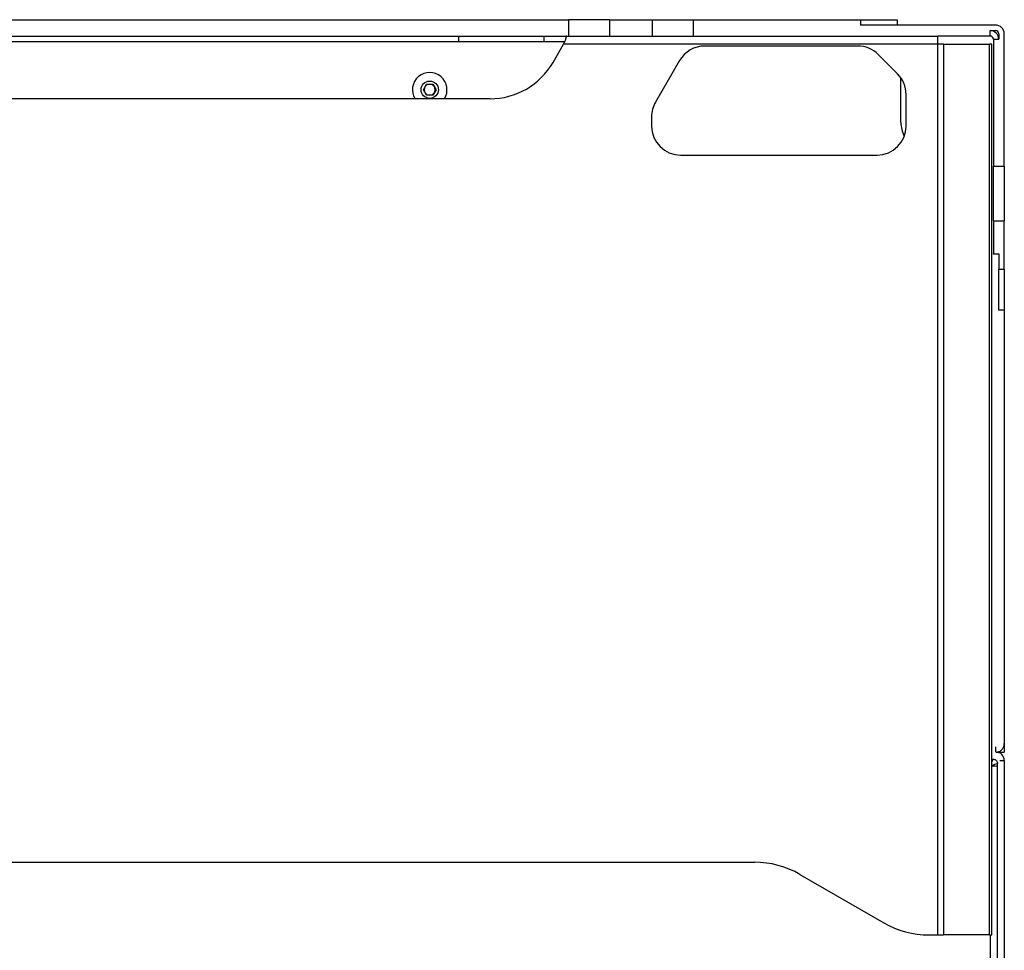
# Model space of a CAD drawing. Header units: millimetres. Extents: x 155400 to 158106, y 111257 to 114783.
# Tile 123 of 152: x 157022 to 157293, y 113828 to 114084. Entities that reach past the tile are written whole.
import ezdxf

# ---------------------------------------------------------------- set-up
doc = ezdxf.new("R2010")
doc.units = ezdxf.units.MM

msp = doc.modelspace()

# ---------------------------------------------------------------- linework, layer by layer
at = {"color": 7, "linetype": 'Continuous', "lineweight": 25}
for p, q in [((156968.45, 114083.58), (157172.7, 114083.58)), ((157172.7, 114083.58), (157172.7, 114079.08)), ((157183.98, 114083.58), (157172.7, 114083.58)), ((157183.98, 114083.58), (157183.98, 114079.08)), ((157183.98, 114083.58), (157195.7, 114083.58)), ((157195.7, 114083.58), (157195.7, 114079.08)), ((157195.7, 114083.58), (157206.98, 114083.58)), ((157206.98, 114083.58), (157206.98, 114079.08)), ((157206.98, 114083.58), (157253.07, 114083.58)), ((157253.07, 114083.58), (157253.07, 114082.08)), ((157253.07, 114083.58), (157263.07, 114083.58)), ((157263.07, 114083.58), (157263.07, 114082.08)), ((157290.17, 114082.08), (157253.07, 114082.08)), ((157288.67, 114079.08), (157288.67, 114080.58)), ((157288.67, 114080.58), (157290.17, 114080.58)), ((156998.56, 114079.08), (157142.59, 114079.08)), ((157142.59, 114077.58), (157142.59, 114079.08)), ((157142.59, 114079.08), (157166.08, 114079.08)), ((157166.08, 114077.58), (157166.08, 114079.08)), ((157166.08, 114079.08), (157172.08, 114079.08)), ((157172.31, 114079.08), (157172.08, 114079.08)), ((157172.08, 114078.68), (157172.08, 114079.08)), ((157172.31, 114079.08), (157274.26, 114079.08)), ((157274.26, 114076.83), (157274.26, 114079.08)), ((157288.67, 114079.08), (157274.26, 114079.08)), ((157289.57, 114078.18), (157291.07, 114078.18)), ((157289.57, 114078.18), (157289.57, 114043.3)), ((157291.07, 114079.68), (157291.07, 114078.18)), ((157292.57, 114043.3), (157292.57, 114079.68)), ((156998.56, 114077.58), (157142.59, 114077.58)), ((157142.59, 114077.58), (157166.08, 114077.58)), ((157166.08, 114077.58), (157171.66, 114077.58)), ((157168.48, 114071.83), (157171.36, 114076.83)), ((157274.26, 114076.83), (157171.36, 114076.83)), ((157252.26, 114076.33), (157210.19, 114076.33)), ((157274.26, 113831.83), (157274.26, 114076.83)), ((157275.85, 114076.83), (157274.26, 114076.83)), ((157275.85, 114076.83), (157275.85, 113831.83)), ((157275.85, 114076.83), (157288.47, 114076.83)), ((157288.47, 113831.83), (157288.47, 114076.83)), ((157289.13, 114076.83), (157288.47, 114076.83)), ((157289.13, 113831.83), (157289.13, 114076.83)), ((157263.23, 114068.68), (157257.92, 114073.99)), ((157203.26, 114072.33), (157196.65, 114060.87)), ((157264.13, 114055.33), (157264.13, 114067.6)), ((157132.84, 114064.33), (157133.71, 114065.83)), ((157133.71, 114062.83), (157132.84, 114064.33)), ((157133.71, 114065.83), (157135.44, 114065.83)), ((157135.44, 114065.83), (157136.31, 114064.33)), ((157136.31, 114064.33), (157135.44, 114062.83)), ((157151.15, 114061.83), (156989.99, 114061.83)), ((157135.44, 114062.83), (157133.71, 114062.83)), ((157265.57, 114054.33), (157265.57, 114063.02)), ((157195.57, 114056.87), (157195.57, 114054.33)), ((157203.57, 114046.33), (157257.57, 114046.33)), ((157289.57, 114043.3), (157292.57, 114043.3)), ((157289.57, 114028.27), (157289.57, 114043.3)), ((157292.57, 114043.3), (157292.57, 114028.27)), ((157289.57, 114028.27), (157292.57, 114028.27)), ((157289.57, 114028.27), (157289.57, 114019.2)), ((157292.57, 114014.96), (157292.57, 114028.27)), ((157289.57, 114019.2), (157291.07, 114019.2)), ((157289.57, 114019.08), (157289.57, 114019.2)), ((157291.07, 114019.08), (157289.57, 114019.08)), ((157291.07, 114019.2), (157291.07, 114014.96)), ((157291.07, 114014.96), (157292.57, 114014.96)), ((157291.07, 114003.68), (157291.07, 114014.96)), ((157292.57, 114014.96), (157292.57, 114003.68)), ((157292.57, 114003.68), (157291.07, 114003.68)), ((157292.57, 114003.68), (157292.57, 113884.48)), ((157290.17, 113883.58), (157290.17, 113882.08)), ((157292.57, 113884.48), (157292.57, 113882.08)), ((157289.13, 113880.2), (157289.45, 113880.2)), ((157290.32, 113882.08), (157292.57, 113882.08)), ((157291.57, 113881.7), (157291.57, 113882.08)), ((157289.13, 113878.31), (157289.69, 113878.26)), ((157290.69, 113878.14), (157290.69, 113878.96)), ((157290.7, 113714.53), (157290.7, 113878.14)), ((157291.34, 113879.83), (157292.57, 113879.83)), ((157292.57, 113879.83), (157292.57, 113714.33)), ((156917.27, 113851.83), (157223.88, 113851.83)), ((157236.38, 113848.48), (157259.41, 113835.18)), ((157271.91, 113831.83), (157274.26, 113831.83)), ((157274.26, 113831.83), (157275.85, 113831.83)), ((157288.47, 113831.83), (157275.85, 113831.83)), ((157288.47, 113831.83), (157289.13, 113831.83)), ((157288.82, 113714.33), (157288.82, 113831.83))]:
    msp.add_line(p, q, dxfattribs=at)
msp.add_circle((157134.57, 114064.33), 2.38, dxfattribs=at)
for centre, radius, start, end in [((157288.67, 114078.18), 2.4, 0, 90), ((157290.17, 114079.68), 2.4, 0, 90), ((157290.17, 114079.68), 0.9, 0, 90), ((157288.67, 114078.18), 0.9, 0, 90), ((157210.19, 114068.33), 8, 90, 150), ((157252.26, 114068.33), 8, 45, 90), ((157151.15, 114081.83), 20, 270, 330), ((157134.57, 114064.33), 4.75, 328.2431, 211.7569), ((157257.57, 114063.02), 8, 0, 45), ((157134.57, 114064.33), 1.5, 150, 210), ((157134.57, 114064.33), 1.5, 90, 150), ((157134.57, 114064.33), 1.5, 30, 90), ((157134.57, 114064.33), 1.5, 330, 30), ((157134.57, 114064.33), 1.5, 210, 270), ((157134.57, 114064.33), 1.5, 270, 330), ((157203.57, 114056.87), 8, 150, 180), ((157203.57, 114054.33), 8, 180, 270), ((157257.57, 114054.33), 8, 270, 0), ((157272.13, 114055.33), 8, 180, 208.1401), ((157290.32, 113879.83), 2.25, 0, 90), ((157223.88, 113826.83), 25, 60, 90), ((157271.91, 113856.83), 25, 240, 270)]:
    msp.add_arc(centre, radius, start, end, dxfattribs=at)
for points in [[(157171.79, 114077.9), (157171.72, 114077.73), (157171.58, 114077.39), (157171.43, 114077.02), (157171.36, 114076.83)], [(157290.42, 113878.18), (157290.21, 113878.2), (157289.96, 113878.23), (157289.69, 113878.26)], [(157290.69, 113878.14), (157290.61, 113878.15), (157290.52, 113878.17), (157290.42, 113878.18)]]:
    msp.add_open_spline(points, degree=3, dxfattribs=at)
for points, knots in [([(157172.31, 114079.08), (157172.28, 114079.06), (157172.22, 114079.02), (157172.1, 114078.73), (157171.96, 114078.35), (157171.85, 114078.05), (157171.79, 114077.9)], [0, 0, 0, 0, 0.280359, 0.540036, 0.779649, 1, 1, 1, 1]), ([(157290.32, 113882.09), (157290.37, 113882.09), (157290.47, 113882.1), (157290.62, 113882.12), (157290.77, 113882.16), (157290.92, 113882.2), (157291.06, 113882.25), (157291.29, 113882.35), (157291.59, 113882.53), (157291.93, 113882.83), (157292.21, 113883.19), (157292.4, 113883.55), (157292.5, 113883.88), (157292.56, 113884.18), (157292.57, 113884.38), (157292.57, 113884.48)], [0, 0, 0, 0, 0.041952, 0.083581, 0.125053, 0.166535, 0.208194, 0.250194, 0.375038, 0.50006, 0.624904, 0.749926, 0.833467, 0.91638, 1, 1, 1, 1]), ([(157289.13, 113879.26), (157289.14, 113879.29), (157289.24, 113879.58), (157289.35, 113879.92), (157289.43, 113880.14), (157289.45, 113880.2)], [0, 0, 0, 0, 0.08888, 0.755657, 1, 1, 1, 1]), ([(157289.45, 113880.2), (157289.61, 113880.2), (157289.78, 113880.17), (157290, 113880.08), (157290.08, 113880.05), (157290.21, 113879.96), (157290.28, 113879.9), (157290.45, 113879.73), (157290.54, 113879.59), (157290.66, 113879.29), (157290.69, 113879.12), (157290.69, 113878.96)], [0, 0, 0, 0, 0.25, 0.25, 0.375, 0.375, 0.5, 0.5, 0.75, 0.75, 1, 1, 1, 1]), ([(157290.69, 113878.96), (157290.63, 113878.94), (157290.41, 113878.86), (157289.89, 113878.69), (157289.38, 113878.52), (157289.13, 113878.44)], [0, 0, 0, 0, 0.160457, 0.598323, 1, 1, 1, 1])]:
    msp.add_open_spline(points, degree=3, knots=knots, dxfattribs=at)

doc.saveas('drawing.dxf')
